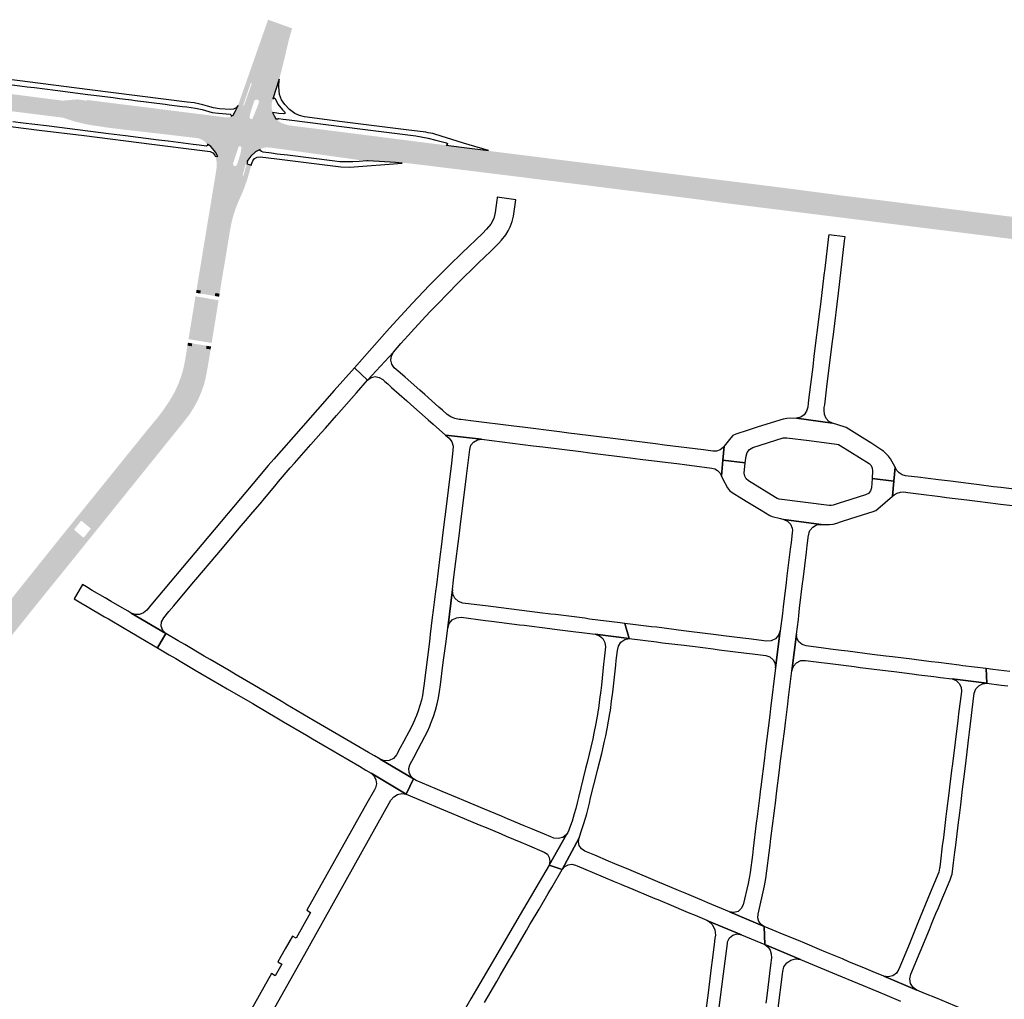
# Model space of a CAD drawing. Header units: metres. Extents: x 124582 to 143330, y 393481 to 406815.
# Tile 27 of 134: x 131904 to 132310, y 396130 to 396534. Entities that reach past the tile are written whole.
import ezdxf

# ---------------------------------------------------------------- set-up
doc = ezdxf.new("R2010")
doc.units = ezdxf.units.M
doc.header["$MEASUREMENT"] = 0
for name, color, linetype, lineweight in [('ir-ARC-asfalt-bestaande fietspaden-niet te inspecteren', 21, 'Continuous', 0), ('ir-ARC-asfalt-bestaande wegen-niet te inspecteren', 151, 'Continuous', 0), ('ir-ARC-asfalt-hoofdwegen-te inspecteren', 5, 'Continuous', 0), ('ir-ARC-fietspaden naastliggend- te inspecteren', 1, 'Continuous', 0)]:
    doc.layers.add(name, color=color, linetype=linetype, lineweight=lineweight)

msp = doc.modelspace()

# ---------------------------------------------------------------- hatches: boundary and pattern name
at = {"layer": 'ir-ARC-asfalt-hoofdwegen-te inspecteren', "linetype": 'Continuous', "lineweight": 13}
for points in [[(132007.687, 396497.742), (132001.782, 396498.083), (132002.512, 396500), (132002.4, 396500.734), (132001.817, 396501.194), (132001.077, 396501.131), (132000.58, 396500.58), (132000, 396498.877), (131999.818, 396498.341), (131996.299, 396498.649), (131999.568, 396507.851), (131999.171, 396508.003), (132008.183, 396533.396), (132014.244, 396531.208), (132008.559, 396508.789), (132006.812, 396503.243), (132008.265, 396501.497), (132007.789, 396499.685), (132007.677, 396497.815)], [(131978.239, 396484.964), (131977.469, 396485.173), (131976.685, 396485.328), (131975.642, 396485.427), (131966.03, 396486.553), (131960.048, 396487.254), (131947.759, 396488.657), (131940.692, 396489.51), (131934.205, 396490.478), (131932.592, 396490.737), (131930.988, 396491.038), (131926.34, 396492.161), (131921.791, 396493.638), (131921.181, 396493.767), (131914.768, 396494.55), (131905.665, 396495.694), (131899.077, 396496.524), (131889.848, 396497.641), (131883.748, 396498.435), (131873.941, 396499.635), (131867.305, 396500.489), (131862.06, 396501.148), (131858.041, 396501.642), (131839.575, 396503.933), (131832.814, 396504.743), (131825.847, 396505.605), (131813.948, 396507.08), (131815.541, 396513.911), (131825.646, 396512.654), (131846.343, 396510.079), (131849.371, 396509.702), (131868.255, 396507.352), (131872.282, 396506.851), (131878.395, 396506.09), (131881.995, 396505.642), (131889.289, 396504.734), (131892.345, 396504.354), (131896.241, 396503.869), (131898.511, 396503.662), (131899.239, 396503.569), (131904.315, 396502.919), (131905.452, 396502.773), (131911.165, 396502.042), (131917.876, 396501.182), (131921.515, 396500.716), (131927.598, 396501.22), (131931.558, 396500.708), (131931.597, 396501.017), (131934.125, 396500.694), (131942.11, 396499.676), (131944.655, 396499.351), (131949.686, 396498.728), (131951.212, 396498.539), (131982.982, 396494.548), (131985.657, 396494.215)], [(131997.54, 396475.571), (131997.35, 396475.618), (131994.13, 396476.44), (131994.786, 396478.49), (131995.19, 396480.59), (131995.25, 396481.18), (131995.11, 396481.66), (131994.71, 396481.96), (131994.325, 396481.928), (131994.08, 396481.63), (131993.79, 396480.78), (131993.103, 396478.716), (131992.42, 396476.67), (131985.503, 396477.741), (131984.631, 396479.447), (131984.031, 396480.119), (131982.64, 396481.775), (131981.246, 396482.791), (131980.107, 396483.858), (131979.804, 396484.099), (131979.474, 396484.307), (131978.239, 396484.964), (131985.657, 396494.215), (131988.989, 396493.78), (131989.943, 396493.814), (131990.853, 396494.1), (131990.963, 396494.172), (131991.055, 396494.275), (131991.803, 396494.783), (131992.748, 396496.295), (131993.869, 396498.761), (131994.323, 396500.012), (131996.159, 396499.388), (131995.945, 396498.776), (131996.299, 396498.649), (131999.818, 396498.341), (131999.16, 396496.41), (131998.64, 396494.3), (131998.692, 396493.576), (131999.23, 396493.09), (131999.599, 396493.099), (131999.86, 396493.36), (132000, 396493.694), (132000.198, 396494.172), (132001.06, 396496.21), (132001.782, 396498.083), (132007.687, 396497.742), (132008.113, 396495.819), (132008.744, 396494.452), (132009.432, 396493.258), (132010.35, 396493.258), (132010.124, 396492.871), (132010.307, 396492.462), (132011.234, 396491.762), (132012.283, 396491.262), (132014.629, 396490.563), (132010.357, 396480.91), (132007.954, 396481.243), (132007.087, 396481.341), (132005.504, 396481.442), (132003.943, 396481.157), (132003.225, 396480.858), (132002.966, 396480.58), (132001.061, 396479.638), (131999.183, 396477.887)], [(132181.905, 396461.495), (132126.527, 396468.449), (132087.864, 396473.335), (132067.391, 396475.69), (132060.218, 396476.45), (132055.365, 396476.514), (132047.553, 396475.952), (132047.037, 396475.957), (132043.086, 396476.323), (132014.534, 396480.355), (132010.357, 396480.91), (132014.629, 396490.563), (132044.912, 396486.72), (132075.271, 396482.842), (132079.689, 396482.352), (132085.958, 396481.554), (132097.694, 396478.344), (132182.682, 396467.642)], [(131984.499, 396421.402), (131978.507, 396422.425), (131980.85, 396436.355), (131982.219, 396444.811), (131986.677, 396471.717), (131986.677, 396474.326), (131985.691, 396477.372), (131985.503, 396477.741), (131992.42, 396476.67), (131991.84, 396474.86), (131991.888, 396474.164), (131992.38, 396473.67), (131993.06, 396473.831), (131993.48, 396474.39), (131994.13, 396476.44), (131997.35, 396475.618), (131995.737, 396469.859), (131995.921, 396469.809), (131994.146, 396463.915), (131991.186, 396456.725), (131990.091, 396453.37), (131989.201, 396449.758), (131988.328, 396444.965), (131987.575, 396440.189), (131986.292, 396432.246)], [(132400.466, 396434.296), (132253.213, 396452.762), (132231.407, 396455.278), (132181.905, 396461.495), (132182.682, 396467.642), (132401.19, 396440.275)], [(131871.025, 396246.272), (131866.371, 396250.007), (131873.882, 396259.332), (131906.781, 396300.323), (131917.32, 396313.5), (131922.472, 396310.293), (131912.164, 396297.542)]]:
    msp.add_hatch(color=5, dxfattribs=at).paths.add_polyline_path(points)
h = msp.add_hatch(color=5, dxfattribs=at)
h.paths.add_polyline_path([(131922.472, 396310.293), (131917.32, 396313.5), (131923.031, 396320.64), (131930.217, 396329.519), (131958.682, 396364.782), (131961.939, 396368.658), (131964.968, 396372.715), (131967.28, 396376.168), (131969.344, 396379.776), (131970.914, 396383.203), (131972.216, 396386.741), (131973.067, 396389.709), (131973.694, 396392.733), (131974.778, 396399.424), (131980.686, 396398.443), (131979.691, 396391.738), (131978.283, 396384.763), (131977.633, 396382.799), (131976.996, 396381.06), (131975.764, 396378.206), (131974.315, 396375.455), (131972.317, 396372.272), (131970.018, 396369.3), (131932.543, 396322.774)])
h.paths.add_polyline_path([(131929.95, 396320.678), (131926.459, 396323.588), (131926.44, 396323.604), (131926.405, 396324.018), (131929.003, 396327.311), (131929.432, 396327.367), (131929.46, 396327.344), (131932.954, 396324.457), (131933.08, 396324.237), (131933.004, 396323.996), (131930.399, 396320.717)], flags=16)
at = {"layer": 'ir-ARC-fietspaden naastliggend- te inspecteren', "linetype": 'Continuous', "lineweight": 30}
for points in [[(131996.159, 396499.388), (131994.323, 396500.012), (132000, 396516.248), (132006.262, 396534.089), (132008.183, 396533.396), (131999.171, 396508.003), (131996.373, 396500)], [(132008.265, 396501.497), (132006.812, 396503.243), (132008.559, 396508.789), (132014.244, 396531.208), (132016.136, 396530.525), (132014.884, 396525.956), (132013.754, 396521.355), (132013.01, 396517.99), (132012.114, 396514.567), (132011.803, 396513.122), (132011.037, 396510.27), (132010.884, 396509.522)], [(132182.682, 396467.642), (132097.694, 396478.344), (132085.958, 396481.554), (132097.182, 396480.169), (132098.248, 396479.853), (132112.172, 396478.107), (132116.116, 396477.613), (132122.627, 396476.798), (132126.25, 396476.345), (132132.188, 396475.603), (132136.138, 396475.112), (132141.582, 396474.435), (132144.328, 396474.093), (132151.418, 396473.201), (132154.178, 396472.851), (132161.584, 396471.909), (132164.334, 396471.558), (132170.822, 396470.741), (132173.58, 396470.394), (132182.882, 396469.223)], [(131978.507, 396422.425), (131976.771, 396422.721), (131977.459, 396426.894), (131978.691, 396434.361), (131985.006, 396472.719), (131985.113, 396475.334), (131984.469, 396477.87), (131985.503, 396477.741), (131985.691, 396477.372), (131986.677, 396474.326), (131986.677, 396471.717), (131982.219, 396444.811), (131980.85, 396436.355)], [(131986.271, 396421.099), (131984.499, 396421.402), (131986.292, 396432.246), (131987.575, 396440.189), (131988.328, 396444.965), (131989.201, 396449.758), (131990.091, 396453.37), (131991.186, 396456.725), (131994.146, 396463.915), (131995.921, 396469.809), (131996.105, 396469.759), (131997.498, 396474.7), (131999.353, 396474.13), (131997.714, 396468.354), (131997.346, 396467.313), (131996.687, 396465.418), (131995.696, 396462.883), (131994.238, 396459.583), (131993.103, 396456.807), (131992.565, 396455.286), (131992.075, 396453.748), (131991.637, 396452.198), (131991.249, 396450.635), (131990.886, 396448.944), (131990.577, 396447.243), (131989.495, 396440.676), (131988.575, 396435.054), (131987.831, 396430.704), (131987.374, 396427.934), (131986.344, 396421.565)], [(132181.745, 396460.226), (132177.815, 396460.72), (132174.524, 396461.135), (132168.007, 396461.958), (132164.955, 396462.343), (132148.269, 396464.45), (132145.223, 396464.834), (132131.404, 396466.566), (132128.649, 396466.911), (132120.955, 396467.875), (132118.189, 396468.221), (132113.566, 396468.809), (132087.48, 396472.036), (132085.045, 396472.332), (132074.785, 396473.577), (132073.573, 396473.757), (132070.002, 396474.177), (132067.239, 396474.502), (132062.554, 396475.053), (132061.528, 396474.974), (132058.859, 396475.194), (132047.553, 396475.952), (132055.365, 396476.514), (132060.218, 396476.45), (132067.391, 396475.69), (132087.864, 396473.335), (132126.527, 396468.449), (132181.905, 396461.495)], [(132401.19, 396440.275), (132182.682, 396467.642), (132182.882, 396469.223), (132191.729, 396468.124), (132194.465, 396467.784), (132201.583, 396466.9), (132204.33, 396466.556), (132211.729, 396465.63), (132214.467, 396465.287), (132221.484, 396464.409), (132225.417, 396463.89), (132228.181, 396463.525), (132235.86, 396462.511), (132238.618, 396462.147), (132241.768, 396461.731), (132251.378, 396460.544), (132254.141, 396460.202), (132261.13, 396459.339), (132270.923, 396458.102), (132273.657, 396457.756), (132279.876, 396456.978), (132282.621, 396456.637), (132289.722, 396455.748), (132292.465, 396455.402), (132299.556, 396454.508), (132302.294, 396454.162), (132314.019, 396452.69), (132316.789, 396452.344), (132329.411, 396450.777), (132332.127, 396450.445), (132339.042, 396449.6), (132341.77, 396449.267), (132348.733, 396448.383), (132352.053, 396447.962), (132358.432, 396447.172), (132361.016, 396446.853), (132370.193, 396445.716), (132372.955, 396445.372), (132381.276, 396444.338), (132396.102, 396442.496), (132401.379, 396441.84)], [(132400.287, 396432.818), (132400.068, 396432.845), (132385.167, 396434.704), (132382.062, 396435.091), (132378.142, 396435.58), (132375.273, 396435.917), (132372.242, 396436.274), (132361.373, 396437.617), (132358.359, 396437.993), (132352.462, 396438.726), (132349.721, 396439.065), (132342.878, 396439.911), (132340.168, 396440.246), (132334.784, 396440.911), (132320.677, 396442.693), (132316.743, 396443.19), (132310.252, 396444.011), (132307.493, 396444.36), (132302.486, 396444.991), (132299.731, 396445.337), (132293.535, 396446.116), (132290.78, 396446.462), (132284.578, 396447.241), (132281.815, 396447.589), (132265.781, 396449.592), (132261.851, 396450.083), (132224.469, 396454.764), (132221.107, 396455.185), (132208.361, 396456.781), (132205.323, 396457.161), (132197.333, 396458.16), (132194.601, 396458.501), (132187.802, 396459.411), (132185.054, 396459.781), (132181.745, 396460.226), (132181.905, 396461.495), (132231.407, 396455.278), (132253.213, 396452.762), (132400.466, 396434.296)], [(131975.208, 396402.077), (131973.453, 396402.364), (131975.735, 396416.372), (131976.332, 396420.029), (131978.07, 396419.73)], [(131982.997, 396400.802), (131981.112, 396401.111), (131984.048, 396418.702), (131985.837, 396418.394), (131985.585, 396416.821), (131983.38, 396403.172)], [(131917.32, 396313.5), (131915.781, 396314.458), (131921.625, 396321.764), (131931.385, 396333.833), (131936.522, 396340.198), (131940.829, 396345.536), (131957.281, 396365.913), (131960.501, 396369.742), (131963.495, 396373.75), (131965.744, 396377.107), (131967.751, 396380.614), (131969.256, 396383.903), (131970.504, 396387.297), (131971.318, 396390.135), (131971.918, 396393.026), (131972.933, 396399.178), (131973.022, 396399.716), (131974.778, 396399.424), (131973.694, 396392.733), (131973.067, 396389.709), (131972.216, 396386.741), (131970.914, 396383.203), (131969.344, 396379.776), (131967.28, 396376.168), (131964.968, 396372.715), (131961.939, 396368.658), (131958.682, 396364.782), (131930.217, 396329.519), (131923.031, 396320.64)], [(131924.012, 396309.335), (131922.472, 396310.293), (131932.543, 396322.774), (131970.018, 396369.3), (131972.317, 396372.272), (131974.315, 396375.455), (131975.764, 396378.206), (131976.996, 396381.06), (131977.633, 396382.799), (131978.283, 396384.763), (131979.691, 396391.738), (131980.686, 396398.443), (131982.566, 396398.131), (131982.502, 396397.732), (131981.467, 396391.446), (131980.51, 396386.28), (131980.014, 396384.264), (131979.333, 396382.206), (131978.675, 396380.412), (131977.388, 396377.429), (131975.874, 396374.555), (131973.787, 396371.232), (131971.385, 396368.13), (131965.571, 396360.917), (131964.361, 396359.417), (131937.716, 396326.328), (131932.84, 396320.271), (131925.118, 396310.703)], [(131866.371, 396250.007), (131864.967, 396251.134), (131872.478, 396260.459), (131902.034, 396297.27), (131905.15, 396301.166), (131905.329, 396301.39), (131913.477, 396311.577), (131915.781, 396314.458), (131917.32, 396313.5), (131906.781, 396300.323), (131873.882, 396259.332)], [(131872.429, 396245.145), (131871.025, 396246.272), (131912.164, 396297.542), (131922.472, 396310.293), (131924.012, 396309.335), (131913.797, 396296.698), (131913.763, 396296.656), (131913.044, 396295.767)]]:
    msp.add_hatch(color=1, dxfattribs=at).paths.add_polyline_path(points)

# ---------------------------------------------------------------- linework, layer by layer
at = {"layer": 'ir-ARC-asfalt-bestaande fietspaden-niet te inspecteren', "color": 11, "linetype": 'Continuous', "lineweight": 30, "flags": 128}
for points in [[(131899.747, 396507.367), (131904.843, 396506.727), (131906.864, 396506.458), (131910.005, 396506.069), (131918.413, 396505.002), (131931.886, 396503.292), (131934.402, 396502.972), (131942.402, 396501.957), (131944.93, 396501.636), (131949.967, 396500.997), (131951.499, 396500.802), (131963.762, 396499.246), (131965.536, 396499.021), (131971.03, 396498.323), (131972.813, 396498.097), (131976.376, 396497.645), (131979.026, 396497.057), (131983.144, 396495.86), (131985.833, 396495.487), (131990.683, 396495.074), (131991.095, 396494.78), (131991.055, 396494.275), (131991.803, 396494.783), (131992.748, 396496.295), (131993.869, 396498.761), (131993.114, 396497.792), (131992.041, 396497.195), (131990.82, 396497.062), (131986.263, 396497.393), (131983.757, 396497.764), (131981.309, 396498.413), (131979.41, 396499.004), (131975.731, 396499.766), (131972.885, 396500.114), (131932.741, 396505.185), (131932.741, 396505.185), (131897.395, 396509.714)], [(131890.232, 396491.306), (131911.839, 396488.586), (131930.37, 396486.28), (131958.306, 396482.758), (131977.977, 396480.331), (131982.404, 396479.713), (131983.508, 396479.214), (131984.284, 396478.285), (131984.469, 396477.87), (131985.503, 396477.741), (131984.631, 396479.447), (131984.031, 396480.119), (131982.64, 396481.775), (131981.246, 396482.791), (131981.337, 396482.226), (131980.848, 396481.93), (131977.795, 396482.32), (131975.321, 396482.676), (131965.09, 396483.988), (131961.083, 396484.453), (131947.496, 396486.148), (131940.439, 396487.031), (131920.302, 396489.6), (131914.92, 396490.314), (131905.225, 396491.455), (131900.968, 396491.957)]]:
    msp.add_lwpolyline(points, dxfattribs=at)
for points in [[(132014.927, 396492.79), (132045.201, 396488.926), (132067.194, 396486.142), (132072.331, 396485.253), (132075.482, 396484.476), (132079.845, 396483.32), (132080.209, 396483.008), (132080.133, 396482.534), (132079.689, 396482.352), (132085.958, 396481.554), (132097.182, 396480.169), (132086.828, 396483.239), (132074.974, 396486.832), (132074.163, 396487.102), (132072.249, 396487.505), (132071.293, 396487.666), (132063.174, 396488.707), (132036.809, 396492.043), (132021.286, 396494.037), (132019.202, 396494.562), (132017.258, 396495.477), (132015.024, 396497.076), (132013.166, 396499.099), (132011.837, 396501.045), (132011.035, 396503.261), (132010.643, 396506.384), (132010.884, 396509.522), (132008.265, 396501.497), (132008.712, 396501.833), (132009.204, 396501.567), (132010.348, 396499.326), (132012.257, 396496.948), (132013.135, 396496.028), (132013.211, 396495.461), (132012.69, 396495.224), (132010.735, 396495.474), (132008.113, 396495.819), (132008.744, 396494.452), (132009.432, 396493.258), (132010.35, 396493.258), (132010.492, 396493.319), (132010.646, 396493.333), (132012.543, 396493.105), (132014.927, 396492.79)], [(131997.498, 396474.7), (131999.353, 396474.13), (131999.481, 396474.582), (131999.924, 396475.952), (132000.697, 396476.899), (132001.783, 396477.46), (132003.003, 396477.543), (132009.867, 396476.719), (132036.325, 396473.411), (132039.993, 396473.349), (132061.528, 396474.974), (132058.859, 396475.194), (132047.553, 396475.952), (132047.037, 396475.957), (132047.034, 396475.898), (132043.755, 396475.662), (132041.18, 396475.539), (132037.908, 396475.439), (132035.84, 396475.493), (132033.788, 396475.749), (132014.214, 396478.199), (132010.059, 396478.696), (132007.645, 396479.002), (132004.228, 396479.449), (132003.546, 396479.675), (132002.996, 396480.202), (132002.942, 396480.386), (132002.966, 396480.58), (132001.061, 396479.638), (131999.183, 396477.887), (131997.54, 396475.571), (131997.73, 396475.524), (131997.498, 396474.7)]]:
    msp.add_lwpolyline(points, close=True, dxfattribs=at)
at = {"layer": 'ir-ARC-asfalt-bestaande wegen-niet te inspecteren', "color": 7, "linetype": 'Continuous', "lineweight": 30, "flags": 128}
for points in [[(132047.297, 396385.526), (132057.983, 396397.01), (132061.033, 396400.546), (132064.009, 396403.847), (132066.647, 396406.778), (132071.293, 396411.868), (132073.223, 396413.906), (132074.977, 396415.724), (132081.439, 396422.348), (132083.406, 396424.354), (132085.967, 396426.902), (132091.327, 396432.133), (132092.937, 396433.673), (132095.674, 396436.339), (132097.964, 396438.57), (132100.18, 396440.727), (132101.36, 396441.947), (132102.492, 396443.212), (132104.288, 396445.438), (132105.26, 396447.003), (132106.077, 396448.654), (132106.877, 396450.855), (132107.4, 396453.137), (132108.437, 396459.841), (132100.689, 396460.878), (132100.66, 396460.441), (132100.577, 396459.657), (132099.963, 396454.647), (132099.284, 396452.115), (132098.073, 396449.789), (132096.388, 396447.781), (132094.634, 396445.959), (132086.325, 396438.005), (132080.992, 396432.802), (132072.836, 396424.562), (132065.671, 396417.078), (132056.334, 396406.9), (132041.866, 396390.58), (132047.297, 396385.526)], [(132229.283, 396378.511), (132228.972, 396376.035), (132228.761, 396374.333), (132228.316, 396372.633), (132227.313, 396371.19), (132225.875, 396370.18), (132224.177, 396369.727), (132239.027, 396367.693), (132237.497, 396368.43), (132236.322, 396369.657), (132235.714, 396371.344), (132235.524, 396373.127), (132235.563, 396374.241), (132235.793, 396375.331), (132236.391, 396380.268), (132236.851, 396383.969), (132238.992, 396401.338), (132239.35, 396404.269), (132241.421, 396421.27), (132242.031, 396426.167), (132244.006, 396442.865), (132244.233, 396444.575), (132237.431, 396445.44), (132237.354, 396444.638), (132235.83, 396431.553), (132235.458, 396428.718), (132233.981, 396416.84), (132233.606, 396413.768), (132231.339, 396395.312), (132230.819, 396390.988), (132229.283, 396378.511)], [(132193.159, 396345.921), (132193.806, 396352.453), (132194.385, 396358.293), (132193.933, 396357.723), (132192.702, 396356.706), (132191.193, 396356.184), (132189.596, 396356.223), (132185.779, 396356.698), (132169.727, 396358.713), (132166.067, 396359.177), (132150.633, 396361.102), (132147.28, 396361.526), (132130.336, 396363.638), (132126.363, 396364.147), (132111.228, 396366.036), (132107.587, 396366.496), (132089.909, 396368.686), (132085.706, 396369.199), (132085.076, 396369.267), (132083.271, 396369.596), (132081.578, 396370.305), (132080.076, 396371.359), (132078.134, 396373.081), (132076.69, 396374.347), (132070.862, 396379.492), (132068.763, 396381.351), (132062.762, 396386.668), (132060.716, 396388.458), (132058.316, 396390.595), (132057.313, 396392.034), (132056.901, 396393.738), (132057.135, 396395.475), (132057.983, 396397.01), (132047.297, 396385.526), (132048.709, 396386.52), (132050.392, 396386.903), (132052.094, 396386.618), (132053.561, 396385.707), (132054.445, 396384.918), (132055.58, 396383.905), (132057.207, 396382.479), (132063.499, 396376.902), (132065.119, 396375.467), (132072.323, 396369.088), (132074.376, 396367.287), (132079.417, 396362.841), (132094.295, 396361.105), (132115.56, 396358.444), (132119.566, 396357.975), (132135.217, 396355.986), (132138.885, 396355.528), (132155.541, 396353.45), (132159.725, 396352.931), (132175.907, 396350.9), (132177.927, 396350.65), (132189.22, 396349.209), (132190.473, 396348.855), (132191.583, 396348.177), (132192.469, 396347.223), (132193.159, 396345.921)], [(131957.887, 396292.623), (131956.226, 396290.647), (131954.9, 396289.489), (131953.26, 396288.851), (131951.501, 396288.808), (131949.831, 396289.365), (131964.124, 396280.974), (131962.823, 396282.293), (131962.188, 396284.033), (131962.332, 396285.88), (131963.229, 396287.501), (131965.343, 396290.026), (131967.361, 396292.422), (131974.878, 396301.343), (131976.507, 396303.25), (131985.075, 396313.399), (131986.696, 396315.294), (131995.182, 396325.353), (131996.974, 396327.477), (132000, 396331.019), (132002.954, 396334.516), (132004.785, 396336.69), (132008.996, 396341.685), (132010.62, 396343.614), (132015.422, 396349.262), (132017.11, 396351.186), (132022.028, 396356.783), (132023.883, 396358.871), (132028.008, 396363.555), (132029.871, 396365.676), (132034.469, 396370.918), (132036.523, 396373.249), (132040.628, 396377.933), (132042.699, 396380.255), (132047.297, 396385.526), (132041.866, 396390.58), (132033.528, 396381.175), (132019.717, 396365.466), (132008.571, 396352.866), (132006.291, 396350.223), (132000, 396342.726), (131957.887, 396292.623)], [(132239.027, 396367.693), (132224.177, 396369.727), (132220.149, 396369.606), (132219.407, 396369.557), (132218.666, 396369.397), (132208.332, 396366.189), (132204.192, 396364.886), (132199.078, 396363.255), (132197.951, 396362.613), (132197.06, 396361.672), (132194.385, 396358.293), (132193.806, 396352.453), (132203.043, 396351.318), (132203.341, 396354.184), (132203.814, 396355.677), (132204.805, 396356.891), (132206.173, 396357.653), (132218.588, 396361.625), (132219.369, 396361.739), (132220.157, 396361.702), (132229.303, 396360.574), (132240.691, 396359.106), (132241.454, 396358.911), (132242.152, 396358.548), (132254.101, 396351.146), (132254.91, 396350.287), (132255.4, 396349.213), (132255.518, 396348.039), (132255.29, 396344.902), (132264.282, 396343.798), (132264.778, 396349.584), (132262.93, 396352.968), (132262.512, 396353.604), (132262.021, 396354.185), (132260.634, 396355.63), (132260.011, 396356.155), (132259.345, 396356.624), (132254.742, 396359.615), (132252.262, 396361.165), (132244.563, 396365.939), (132243.849, 396366.205), (132239.027, 396367.693)], [(132082.756, 396302.943), (132083.169, 396306.371), (132085.139, 396322.431), (132085.586, 396326.069), (132087.602, 396342.444), (132088.022, 396345.827), (132089.391, 396356.915), (132089.923, 396358.593), (132091.028, 396359.964), (132092.554, 396360.841), (132094.295, 396361.105), (132079.417, 396362.841), (132080.964, 396361.477), (132082.074, 396360.037), (132082.61, 396358.299), (132082.504, 396356.484), (132081.885, 396351.176), (132080.486, 396340.07), (132080.061, 396336.712), (132078.188, 396321.55), (132077.744, 396317.9), (132077.012, 396312.613), (132075.688, 396301.118), (132075.323, 396298.313), (132074.366, 396290.645), (132073.981, 396287.548), (132073.153, 396280.78), (132072.76, 396277.677), (132070.53, 396259.479), (132070.243, 396257.475), (132069.901, 396255.484), (132069.455, 396253.513), (132068.819, 396251.317), (132068.097, 396249.148), (132067.4, 396247.19), (132066.915, 396245.986), (132066.624, 396245.263), (132065.514, 396242.838), (132064.296, 396240.465), (132062.215, 396236.639), (132060.718, 396233.846), (132059.185, 396231.01), (132057.946, 396229.53), (132056.227, 396228.65), (132054.302, 396228.51), (132052.474, 396229.132), (132066.203, 396221.066), (132065.107, 396222.236), (132064.453, 396223.7), (132064.312, 396225.297), (132064.7, 396226.853), (132066.311, 396229.897), (132068.094, 396233.266), (132070.918, 396238.565), (132071.947, 396240.627), (132072.893, 396242.729), (132073.242, 396243.598), (132073.704, 396244.748), (132074.437, 396246.796), (132075.294, 396249.391), (132076.041, 396252.02), (132076.587, 396254.542), (132076.99, 396257.091), (132077.345, 396259.818), (132078.218, 396266.906), (132078.596, 396270.045), (132079.512, 396276.81), (132079.898, 396279.918), (132080.35, 396283.369), (132082.282, 396299.204), (132082.756, 396302.943)], [(132246.504, 396328.364), (132255.752, 396331.272), (132256.801, 396331.752), (132257.749, 396332.409), (132263.755, 396337.654), (132264.282, 396343.798), (132255.29, 396344.902), (132255.007, 396341.022), (132254.617, 396339.776), (132253.781, 396338.772), (132252.625, 396338.164), (132243.578, 396335.324), (132242.162, 396334.878), (132239.228, 396333.963), (132238.453, 396333.787), (132237.658, 396333.802), (132216.937, 396336.427), (132216.177, 396336.66), (132215.465, 396337.012), (132204.338, 396343.906), (132203.387, 396344.771), (132202.788, 396345.908), (132202.612, 396347.181), (132203.043, 396351.318), (132193.806, 396352.453), (132193.159, 396345.921), (132193.672, 396344.952), (132195.713, 396341.113), (132196.517, 396339.956), (132197.622, 396339.083), (132201.66, 396336.637), (132204.094, 396335.13), (132209.532, 396331.842), (132213.09, 396329.617), (132214.059, 396329.237), (132217.571, 396328.377), (132218.957, 396328.028), (132234.274, 396325.945), (132236.486, 396325.964), (132237.815, 396325.976), (132239.303, 396326.127), (132240.74, 396326.543), (132242.667, 396327.157), (132246.504, 396328.364)], [(132196.586, 396166.191), (132210.861, 396160.218), (132209.573, 396161.061), (132208.655, 396162.295), (132208.217, 396163.77), (132208.314, 396165.306), (132210.91, 396176.928), (132211.545, 396179.929), (132213.284, 396193.73), (132213.617, 396196.501), (132215.578, 396212.18), (132215.939, 396215.069), (132217.139, 396224.663), (132217.478, 396227.376), (132219.268, 396241.751), (132219.561, 396244.184), (132220.523, 396251.83), (132220.851, 396254.607), (132222.232, 396265.659), (132224.12, 396280.768), (132224.905, 396286.718), (132225.05, 396288.46), (132225.435, 396291.404), (132226.67, 396301.663), (132226.865, 396303.236), (132228.264, 396314.49), (132228.595, 396317.25), (132229.147, 396321.532), (132229.182, 396321.8), (132229.375, 396322.63), (132229.703, 396323.417), (132230.838, 396324.863), (132232.446, 396325.752), (132234.274, 396325.945), (132218.957, 396328.028), (132220.494, 396327.269), (132221.666, 396326.019), (132222.326, 396324.437), (132222.435, 396323.562), (132222.356, 396322.456), (132221.898, 396318.546), (132221.564, 396315.762), (132220.204, 396304.844), (132219.86, 396302.074), (132218.625, 396292.042), (132218.308, 396289.28), (132217.407, 396282.169), (132215.534, 396266.91), (132213.444, 396250.041), (132213.102, 396247.27), (132211.236, 396232.308), (132210.911, 396229.597), (132209.413, 396217.793), (132209.176, 396215.873), (132209.011, 396214.285), (132207.913, 396205.588), (132207.567, 396202.789), (132206.277, 396192.376), (132205.96, 396189.566), (132205.055, 396182.41), (132204.771, 396180.767), (132204.165, 396177.994), (132202.193, 396169.115), (132201.387, 396167.55), (132200.025, 396166.435), (132198.331, 396165.956), (132196.586, 396166.191)], [(131938.853, 396287.93), (131940.48, 396286.986), (131946.885, 396283.211), (131949.288, 396281.789), (131955.958, 396277.893), (131958.359, 396276.466), (131960.68, 396275.108), (131964.124, 396280.974), (131949.831, 396289.365), (131948.512, 396290.151), (131946.108, 396291.558), (131941.521, 396294.234), (131939.106, 396295.65), (131933.739, 396298.788), (131931.359, 396300.22), (131929.718, 396301.164), (131926.285, 396295.318), (131929.011, 396293.698), (131931.671, 396292.139), (131938.853, 396287.93)], [(132095.921, 396286.396), (132098.371, 396286.082), (132109.943, 396284.619), (132111.799, 396284.398), (132122.437, 396283.063), (132124.323, 396282.8), (132133.217, 396281.692), (132135.694, 396281.37), (132141.124, 396280.691), (132155.208, 396278.958), (132153.413, 396285.163), (132151.483, 396285.401), (132138.73, 396286.977), (132136.865, 396287.261), (132124.719, 396288.777), (132122.879, 396289.039), (132118.364, 396289.573), (132117.398, 396289.722), (132115.194, 396289.959), (132105.466, 396291.199), (132099.156, 396291.961), (132096.979, 396292.245), (132086.583, 396293.566), (132084.76, 396294.235), (132083.312, 396295.531), (132082.446, 396297.269), (132082.282, 396299.204), (132080.35, 396283.369), (132080.96, 396285.196), (132082.218, 396286.654), (132083.936, 396287.525), (132085.856, 396287.677), (132095.921, 396286.396)], [(132177.783, 396276.13), (132179.981, 396275.854), (132181.28, 396275.718), (132189.755, 396274.616), (132192.217, 396274.309), (132203.465, 396272.902), (132205.971, 396272.597), (132211.531, 396271.871), (132213.197, 396271.329), (132214.537, 396270.201), (132215.356, 396268.653), (132215.534, 396266.91), (132217.407, 396282.169), (132216.789, 396280.327), (132215.51, 396278.863), (132213.767, 396278.005), (132211.827, 396277.882), (132204.425, 396278.804), (132201.951, 396279.096), (132193.98, 396280.086), (132191.06, 396280.462), (132179.697, 396281.896), (132177.492, 396282.156), (132166.564, 396283.548), (132164.355, 396283.809), (132153.413, 396285.163), (132155.208, 396278.958), (132166.392, 396277.543), (132168.925, 396277.224), (132177.783, 396276.13)], [(131964.124, 396280.974), (131960.68, 396275.108), (131965.522, 396272.277), (131968.218, 396270.699), (131970.717, 396269.119), (131976.148, 396265.934), (131978.537, 396264.534), (131987.017, 396259.581), (131989.431, 396258.176), (131998.683, 396252.845), (132000, 396252.075), (132001.136, 396251.41), (132009.886, 396246.22), (132012.582, 396244.624), (132022.143, 396239.036), (132024.582, 396237.606), (132033.034, 396232.637), (132035.48, 396231.198), (132043.97, 396226.255), (132046.612, 396224.691), (132048.8, 396223.386), (132063.239, 396214.78), (132066.203, 396221.066), (132052.474, 396229.132), (132050.15, 396230.508), (132047.706, 396231.921), (132042.054, 396235.221), (132040.314, 396236.251), (132027.915, 396243.496), (132025.24, 396245.039), (132015.965, 396250.506), (132013.548, 396251.913), (132012.292, 396252.69), (132000, 396259.925), (131993.073, 396263.997), (131990.153, 396265.701), (131982.311, 396270.321), (131979.888, 396271.717), (131971.899, 396276.42), (131969.2, 396277.989), (131964.124, 396280.974)], [(132140.643, 396239.846), (132140.158, 396237.516), (132137.803, 396227.875), (132137.194, 396225.408), (132134.195, 396213.353), (132133.666, 396211.214), (132133.102, 396208.895), (132132.479, 396206.629), (132131.587, 396203.652), (132130.612, 396200.753), (132130.324, 396199.899), (132129.906, 396198.953), (132129.304, 396198.113), (132122.106, 396185.505), (132127.567, 396183.741), (132134.498, 396196.747), (132135.696, 396200.155), (132136.511, 396202.694), (132137.68, 396206.684), (132138.738, 396211.068), (132139.267, 396213.201), (132141.96, 396223.9), (132142.263, 396225.205), (132143.83, 396231.47), (132144.959, 396236.55), (132145.472, 396238.748), (132146.077, 396241.71), (132147.187, 396247.958), (132147.405, 396249.302), (132147.904, 396253.05), (132148.351, 396256.805), (132148.629, 396259.277), (132149.606, 396267.88), (132149.821, 396269.809), (132150.273, 396273.958), (132150.683, 396275.836), (132151.753, 396277.432), (132153.336, 396278.524), (132155.208, 396278.958), (132141.124, 396280.691), (132142.872, 396280.105), (132144.289, 396278.926), (132145.183, 396277.313), (132145.433, 396275.487), (132144.863, 396270.536), (132144.622, 396268.357), (132143.675, 396259.724), (132143.397, 396257.514), (132142.979, 396253.782), (132142.485, 396250.06), (132142.258, 396248.669), (132142.247, 396248.432), (132141.446, 396243.922), (132140.643, 396239.846)], [(132235.292, 396274.947), (132228.071, 396275.861), (132226.443, 396276.423), (132225.133, 396277.54), (132224.321, 396279.058), (132224.12, 396280.768), (132222.232, 396265.659), (132222.869, 396267.509), (132224.174, 396268.968), (132225.943, 396269.806), (132227.898, 396269.892), (132234.44, 396269.046), (132236.942, 396268.737), (132247.91, 396267.368), (132250.357, 396267.045), (132261.928, 396265.589), (132264.376, 396265.289), (132271.779, 396264.359), (132274.538, 396264.018), (132280.768, 396263.235), (132283.58, 396262.873), (132288.336, 396262.265), (132302.643, 396260.513), (132302.301, 396266.512), (132292.679, 396267.74), (132291.206, 396267.919), (132282.711, 396268.994), (132279.865, 396269.359), (132274.585, 396270.029), (132271.762, 396270.373), (132263.768, 396271.381), (132261.013, 396271.725), (132255.316, 396272.415), (132245.345, 396273.693), (132242.53, 396274.04), (132238.135, 396274.603), (132235.292, 396274.947)], [(132273.828, 396133.946), (132272.229, 396135.059), (132271.175, 396136.697), (132270.824, 396138.613), (132271.23, 396140.518), (132278.925, 396158.927), (132279.862, 396161.207), (132280.67, 396163.176), (132281.655, 396165.568), (132282.697, 396167.952), (132283.8, 396170.699), (132287.468, 396179.498), (132288.108, 396181.034), (132288.269, 396181.743), (132288.856, 396186.426), (132289.39, 396190.777), (132289.784, 396193.725), (132290.937, 396203.07), (132291.319, 396206.023), (132291.861, 396210.412), (132292.617, 396216.773), (132293.368, 396222.956), (132294.106, 396228.7), (132295.265, 396238.118), (132295.526, 396240.314), (132297.468, 396256.469), (132298.091, 396258.147), (132299.276, 396259.488), (132300.864, 396260.314), (132302.643, 396260.513), (132288.336, 396262.265), (132289.974, 396261.632), (132291.26, 396260.435), (132292.009, 396258.846), (132292.114, 396257.093), (132290.975, 396247.914), (132290.636, 396245.102), (132288.434, 396227.23), (132288.094, 396224.464), (132287.251, 396217.658), (132286.951, 396215.158), (132286.05, 396207.77), (132285.748, 396205.612), (132284.987, 396199.383), (132284.743, 396196.913), (132284.271, 396193.434), (132283.521, 396187.128), (132283.219, 396184.66), (132283.173, 396184.187), (132282.83, 396182.627), (132279.274, 396174.108), (132278.336, 396171.8), (132275.146, 396164.048), (132274.218, 396161.754), (132271.085, 396154.157), (132270.263, 396152.131), (132266.307, 396142.54), (132265.323, 396140.939), (132263.805, 396139.831), (132261.98, 396139.383), (132260.121, 396139.662), (132273.828, 396133.946)], [(132066.203, 396221.066), (132063.239, 396214.78), (132072.664, 396210.828), (132075.302, 396209.717), (132081.895, 396206.958), (132084.466, 396205.874), (132093.276, 396202.171), (132096.133, 396201.004), (132102.415, 396198.365), (132104.45, 396197.49), (132110.477, 396194.97), (132113.054, 396193.904), (132120.133, 396190.907), (132121.407, 396189.965), (132122.228, 396188.611), (132122.473, 396187.046), (132122.106, 396185.505), (132129.304, 396198.113), (132127.781, 396196.943), (132125.93, 396196.429), (132124.022, 396196.644), (132122.87, 396197.129), (132120.279, 396198.21), (132114.559, 396200.625), (132111.91, 396201.719), (132105.042, 396204.622), (132102.456, 396205.703), (132097.793, 396207.654), (132095.476, 396208.623), (132086.923, 396212.197), (132084.351, 396213.28), (132078.056, 396215.924), (132075.169, 396217.144), (132067.378, 396220.405), (132066.203, 396221.066)], [(132133.004, 396185.509), (132133.672, 396185.226), (132137.32, 396183.682), (132139.915, 396182.611), (132149.018, 396178.8), (132151.655, 396177.707), (132153.284, 396176.972), (132154.09, 396176.637), (132165.76, 396171.782), (132166.903, 396171.345), (132168.93, 396170.445), (132171.519, 396169.343), (132179.507, 396166.012), (132182.362, 396164.825), (132187.195, 396162.793), (132187.842, 396162.437), (132201.512, 396156.819), (132211.036, 396152.825), (132210.861, 396160.218), (132196.586, 396166.191), (132187.622, 396169.968), (132185.052, 396171.055), (132178.184, 396173.926), (132175.55, 396175.017), (132169.291, 396177.648), (132166.941, 396178.639), (132162.213, 396180.61), (132157.878, 396182.418), (132154.991, 396183.646), (132149.276, 396186.056), (132146.667, 396187.137), (132140.937, 396189.544), (132138.301, 396190.656), (132136.806, 396191.269), (132135.455, 396192.186), (132134.546, 396193.542), (132134.211, 396195.14), (132134.498, 396196.747), (132127.567, 396183.741), (132128.597, 396184.894), (132129.961, 396185.622), (132131.493, 396185.836), (132133.004, 396185.509)]]:
    msp.add_lwpolyline(points, close=True, dxfattribs=at)
for points in [[(132314.984, 396340.368), (132308.468, 396341.178), (132305.347, 396341.541), (132299.453, 396342.304), (132295.041, 396342.846), (132287.63, 396343.778), (132282.735, 396344.366), (132274.176, 396345.408), (132270.197, 396345.904), (132269.079, 396346.052), (132267.69, 396346.444), (132266.463, 396347.204), (132265.494, 396348.273), (132264.778, 396349.584), (132264.282, 396343.798), (132263.755, 396337.654), (132264.37, 396338.191), (132265.598, 396338.926), (132266.971, 396339.329), (132268.402, 396339.376), (132270.071, 396339.135), (132274.389, 396338.592), (132283.385, 396337.474), (132286.051, 396337.142), (132294.327, 396336.11), (132297.716, 396335.688), (132304.188, 396334.9), (132308.222, 396334.376), (132314.406, 396333.616)], [(132312.178, 396265.283), (132305.081, 396266.157), (132302.301, 396266.512), (132302.643, 396260.513), (132308.489, 396259.749), (132311.291, 396259.399)], [(132007.807, 396124.531), (132017.065, 396140.99), (132023.295, 396152.156), (132056.933, 396212.235), (132058.083, 396213.656), (132059.639, 396214.615), (132061.425, 396215.004), (132063.239, 396214.78), (132048.8, 396223.386), (132049.983, 396222.199), (132050.715, 396220.69), (132050.914, 396219.026), (132050.56, 396217.387), (132050.076, 396216.528), (132047.011, 396211.081), (132022.24, 396166.875), (132022.24, 396166.875), (132023.811, 396165.996), (132017.851, 396155.351), (132016.28, 396156.231), (132013.315, 396150.934), (132010.329, 396145.602), (132011.919, 396144.712), (132009.222, 396139.917), (132007.641, 396140.802), (131994.345, 396117.029)], [(132095.5, 396128.846), (132100.596, 396137.578), (132100.596, 396137.578), (132102.02, 396140.019), (132105.454, 396145.903), (132106.89, 396148.365), (132112.822, 396158.529), (132114.25, 396160.971), (132116.789, 396165.315), (132118.001, 396167.388), (132121.786, 396173.864), (132123.206, 396176.292), (132127.567, 396183.741), (132122.106, 396185.505), (132108.82, 396162.763), (132100.98, 396149.386), (132089.881, 396130.328), (132085.014, 396122.012)], [(132192.154, 396125.723), (132194.044, 396140.746), (132195.628, 396153.175), (132195.732, 396153.898), (132196.543, 396155.528), (132197.957, 396156.675), (132199.719, 396157.133), (132201.512, 396156.819), (132187.842, 396162.437), (132189.464, 396160.889), (132190.451, 396158.876), (132190.681, 396156.645), (132190.681, 396156.645), (132190.534, 396155.347), (132190.217, 396152.82), (132189.388, 396146.255), (132189.009, 396143.255), (132187.707, 396132.889), (132187.447, 396130.814), (132186.129, 396120.295)], [(132292.051, 396126.407), (132281.574, 396130.724), (132281.574, 396130.724), (132277.29, 396132.498), (132273.828, 396133.946), (132260.121, 396139.662), (132255.759, 396141.494), (132252.829, 396142.713), (132245.71, 396145.681), (132243.057, 396146.803), (132236.196, 396149.658), (132233.584, 396150.749), (132227.576, 396153.261), (132224.953, 396154.357), (132218.347, 396157.077), (132215.785, 396158.16), (132210.861, 396160.218), (132211.036, 396152.825), (132225.76, 396146.607), (132237.405, 396141.778), (132240.587, 396140.46), (132257.973, 396133.208), (132260.593, 396132.139), (132267.056, 396129.424)], [(132216.12, 396123.016), (132217.254, 396132.066), (132217.623, 396135.004), (132217.927, 396137.429), (132218.455, 396141.643), (132218.974, 396143.589), (132220.139, 396145.231), (132221.804, 396146.362), (132223.76, 396146.841), (132225.76, 396146.607), (132211.036, 396152.825), (132212.327, 396151.819), (132213.265, 396150.477), (132213.765, 396148.919), (132213.784, 396147.282), (132213.42, 396144.291), (132212.277, 396135.016), (132211.72, 396130.493), (132211.479, 396128.54)]]:
    msp.add_lwpolyline(points, dxfattribs=at)
at = {"layer": 'ir-ARC-asfalt-hoofdwegen-te inspecteren', "color": 5, "linetype": 'Continuous', "lineweight": 13}
msp.add_solid([(131978.507, 396422.425), (131978.305, 396421.181), (131984.499, 396421.402), (131984.291, 396420.159)], dxfattribs=at)
at = {"layer": 'ir-ARC-asfalt-hoofdwegen-te inspecteren', "color": 5, "linetype": 'Continuous', "lineweight": 13, "extrusion": (0, 0, -1)}
for points in [[(-131975.208, 396402.077), (-131981.112, 396401.111), (-131978.07, 396419.73), (-131984.048, 396418.702)], [(-131974.778, 396399.424), (-131980.686, 396398.443), (-131974.97, 396400.608), (-131980.879, 396399.653)]]:
    msp.add_solid(points, dxfattribs=at)
at = {"layer": 'ir-ARC-fietspaden naastliggend- te inspecteren', "color": 1, "linetype": 'Continuous', "lineweight": 30, "extrusion": (0, 0, -1)}
for points in [[(-131978.305, 396421.181), (-131978.507, 396422.425), (-131976.568, 396421.478), (-131976.771, 396422.721)], [(-131986.072, 396419.855), (-131986.271, 396421.099), (-131984.291, 396420.159), (-131984.499, 396421.402)], [(-131974.97, 396400.608), (-131973.214, 396400.892), (-131974.778, 396399.424), (-131973.022, 396399.716)], [(-131982.566, 396398.131), (-131982.763, 396399.348), (-131980.686, 396398.443), (-131980.879, 396399.653)]]:
    msp.add_solid(points, dxfattribs=at)

doc.saveas('drawing.dxf')
